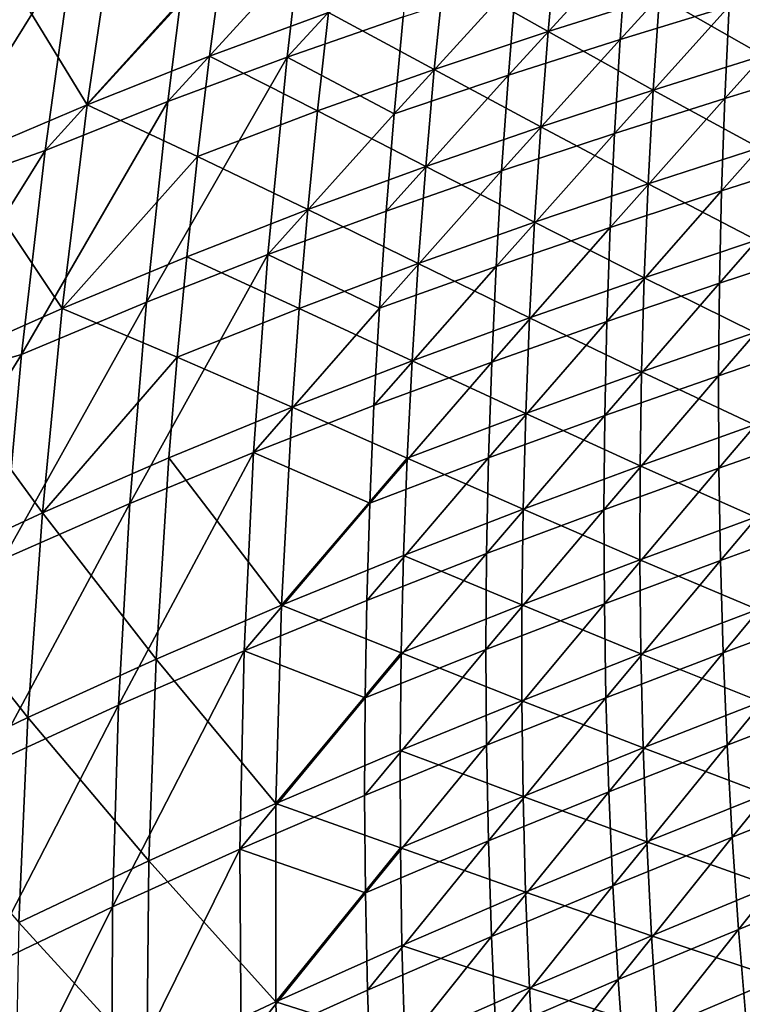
# Model space of a CAD drawing. Header units: metres. Extents: x 0 to 1400, y -1400 to 0.
# Tile 34 of 256: x 75 to 131, y -846 to -769. Entities that reach past the tile are written whole.
import ezdxf

# ---------------------------------------------------------------- set-up
doc = ezdxf.new("R2010")
doc.units = ezdxf.units.M

msp = doc.modelspace()

# ---------------------------------------------------------------- linework, layer by layer
at = {"layer": 'None'}
for points in [[(72.753563, -764.226868, -31.9072), (80.021019, -776.084656, -59.205761), (82.340744, -760.345886, -59.243969)], [(82.340744, -760.345886, -59.243969), (80.021019, -776.084656, -59.205761), (90.528725, -764.585999, -86.689911)], [(95.506805, -772.394714, -115.105827), (96.394745, -764.753174, -115.124008), (105.300278, -761.751526, -142.731964)], [(104.501411, -769.267212, -142.709564), (95.506805, -772.394714, -115.105827), (105.300278, -761.751526, -142.731964)], [(121.305809, -771.034546, -198.150635), (121.829964, -763.758484, -198.178589), (130.198898, -761.28894, -226.031738)], [(121.305809, -771.034546, -198.150635), (130.198898, -761.28894, -226.031738), (129.768158, -768.442627, -226.002289)], [(115.736496, -770.408447, -169.496765), (116.404953, -763.024414, -169.534424), (107.671867, -765.850037, -141.827408)], [(124.353241, -767.677368, -197.285248), (116.404953, -763.024414, -169.534424), (115.736496, -770.408447, -169.496765)], [(67.00975, -783.063232, -32.845554), (78.963501, -763.847534, -60.161488), (76.756065, -779.626038, -60.147507)], [(67.00975, -783.063232, -32.845554), (69.51268, -766.368225, -32.845757), (78.963501, -763.847534, -60.161488)], [(76.756065, -779.626038, -60.147507), (78.963501, -763.847534, -60.161488), (87.238281, -768.064514, -87.597412)], [(112.653481, -773.803467, -170.376511), (121.829964, -763.758484, -198.178589), (121.305809, -771.034546, -198.150635)], [(121.829964, -763.758484, -198.178589), (112.653481, -773.803467, -170.376511), (113.269814, -766.40332, -170.402039)], [(72.753563, -764.226868, -31.9072), (70.274872, -780.2229, -31.883268), (80.021019, -776.084656, -59.205761)], [(80.021019, -776.084656, -59.205761), (89.499855, -772.334961, -86.66478), (90.528725, -764.585999, -86.689911)], [(86.264389, -775.832886, -87.584381), (96.394745, -764.753174, -115.124008), (95.506805, -772.394714, -115.105827)], [(86.264389, -775.832886, -87.584381), (87.238281, -768.064514, -87.597412), (96.394745, -764.753174, -115.124008)], [(90.528725, -764.585999, -86.689911), (89.499855, -772.334961, -86.66478), (98.711037, -768.93811, -114.207115)], [(124.353241, -767.677368, -197.285248), (132.387207, -772.267944, -225.109589), (132.778824, -765.121887, -225.150864)], [(98.711037, -768.93811, -114.207115), (106.912346, -773.358887, -141.793015), (107.671867, -765.850037, -141.827408)], [(107.671867, -765.850037, -141.827408), (106.912346, -773.358887, -141.793015), (115.736496, -770.408447, -169.496765)], [(138.056885, -765.984253, -253.923996), (129.426727, -775.601074, -225.973068), (129.768158, -768.442627, -226.002289)], [(138.056885, -765.984253, -253.923996), (137.808212, -773.020996, -253.894196), (129.426727, -775.601074, -225.973068)], [(103.794777, -776.792969, -142.687317), (104.501411, -769.267212, -142.709564), (113.269814, -766.40332, -170.402039)], [(113.269814, -766.40332, -170.402039), (112.653481, -773.803467, -170.376511), (103.794777, -776.792969, -142.687317)], [(123.868752, -774.946167, -197.245407), (124.353241, -767.677368, -197.285248), (115.736496, -770.408447, -169.496765)], [(132.387207, -772.267944, -225.109589), (124.353241, -767.677368, -197.285248), (123.868752, -774.946167, -197.245407)], [(76.756065, -779.626038, -60.147507), (87.238281, -768.064514, -87.597412), (86.264389, -775.832886, -87.584381)], [(129.768158, -768.442627, -226.002289), (129.426727, -775.601074, -225.973068), (120.872223, -778.316711, -198.12291)], [(120.872223, -778.316711, -198.12291), (121.305809, -771.034546, -198.150635), (129.768158, -768.442627, -226.002289)], [(89.499855, -772.334961, -86.66478), (97.86293, -776.57312, -114.17691), (98.711037, -768.93811, -114.207115)], [(95.506805, -772.394714, -115.105827), (104.501411, -769.267212, -142.709564), (103.794777, -776.792969, -142.687317)], [(98.711037, -768.93811, -114.207115), (97.86293, -776.57312, -114.17691), (106.912346, -773.358887, -141.793015)], [(106.912346, -773.358887, -141.793015), (115.160362, -777.801758, -169.459259), (115.736496, -770.408447, -169.496765)], [(115.736496, -770.408447, -169.496765), (115.160362, -777.801758, -169.459259), (123.868752, -774.946167, -197.245407)], [(112.12899, -781.21106, -170.351166), (112.653481, -773.803467, -170.376511), (121.305809, -771.034546, -198.150635)], [(112.12899, -781.21106, -170.351166), (121.305809, -771.034546, -198.150635), (120.872223, -778.316711, -198.12291)], [(89.499855, -772.334961, -86.66478), (80.021019, -776.084656, -59.205761), (88.566277, -780.097412, -86.639679)], [(84.602394, -791.402893, -87.558617), (95.506805, -772.394714, -115.105827), (94.012527, -787.709045, -115.069862)], [(84.602394, -791.402893, -87.558617), (86.264389, -775.832886, -87.584381), (95.506805, -772.394714, -115.105827)], [(89.499855, -772.334961, -86.66478), (88.566277, -780.097412, -86.639679), (97.86293, -776.57312, -114.17691)], [(94.012527, -787.709045, -115.069862), (95.506805, -772.394714, -115.105827), (103.794777, -776.792969, -142.687317)], [(132.086166, -779.419189, -225.068512), (132.387207, -772.267944, -225.109589), (123.868752, -774.946167, -197.245407)], [(137.808212, -773.020996, -253.894196), (129.175293, -782.763, -225.944077), (129.426727, -775.601074, -225.973068)], [(137.808212, -773.020996, -253.894196), (137.648224, -780.059814, -253.864624), (129.175293, -782.763, -225.944077)], [(97.86293, -776.57312, -114.17691), (106.246452, -780.878174, -141.758743), (106.912346, -773.358887, -141.793015)], [(103.181305, -784.327271, -142.665253), (112.653481, -773.803467, -170.376511), (112.12899, -781.21106, -170.351166)], [(112.653481, -773.803467, -170.376511), (103.181305, -784.327271, -142.665253), (103.794777, -776.792969, -142.687317)], [(106.912346, -773.358887, -141.793015), (106.246452, -780.878174, -141.758743), (115.160362, -777.801758, -169.459259)], [(115.160362, -777.801758, -169.459259), (123.476158, -782.221619, -197.205765), (123.868752, -774.946167, -197.245407)], [(123.868752, -774.946167, -197.245407), (123.476158, -782.221619, -197.205765), (132.086166, -779.419189, -225.068512)], [(70.274872, -780.2229, -31.883268), (78.088341, -791.87854, -59.167664), (80.021019, -776.084656, -59.205761)], [(74.934128, -795.452454, -60.133858), (86.264389, -775.832886, -87.584381), (84.602394, -791.402893, -87.558617)], [(74.934128, -795.452454, -60.133858), (76.756065, -779.626038, -60.147507), (86.264389, -775.832886, -87.584381)], [(80.021019, -776.084656, -59.205761), (78.088341, -791.87854, -59.167664), (88.566277, -780.097412, -86.639679)], [(129.426727, -775.601074, -225.973068), (120.529976, -785.603699, -198.095413), (120.872223, -778.316711, -198.12291)], [(129.426727, -775.601074, -225.973068), (129.175293, -782.763, -225.944077), (120.529976, -785.603699, -198.095413)], [(88.566277, -780.097412, -86.639679), (97.109818, -784.219543, -114.146782), (97.86293, -776.57312, -114.17691)], [(103.794777, -776.792969, -142.687317), (103.181305, -784.327271, -142.665253), (94.012527, -787.709045, -115.069862)], [(97.86293, -776.57312, -114.17691), (97.109818, -784.219543, -114.146782), (106.246452, -780.878174, -141.758743)], [(106.246452, -780.878174, -141.758743), (114.677467, -785.203064, -169.421921), (115.160362, -777.801758, -169.459259)], [(120.872223, -778.316711, -198.12291), (120.529976, -785.603699, -198.095413), (111.697197, -788.624634, -170.326035)], [(111.697197, -788.624634, -170.326035), (112.12899, -781.21106, -170.351166), (120.872223, -778.316711, -198.12291)], [(115.160362, -777.801758, -169.459259), (114.677467, -785.203064, -169.421921), (123.476158, -782.221619, -197.205765)], [(65.106689, -798.282349, -32.845264), (76.756065, -779.626038, -60.147507), (74.934128, -795.452454, -60.133858)], [(65.106689, -798.282349, -32.845264), (67.00975, -783.063232, -32.845554), (76.756065, -779.626038, -60.147507)], [(123.476158, -782.221619, -197.205765), (131.87645, -786.574524, -225.027679), (132.086166, -779.419189, -225.068512)], [(137.648224, -780.059814, -253.864624), (129.014542, -789.927002, -225.915344), (129.175293, -782.763, -225.944077)], [(137.648224, -780.059814, -253.864624), (137.577515, -787.099365, -253.835327), (129.014542, -789.927002, -225.915344)], [(70.274872, -780.2229, -31.883268), (68.189392, -796.274231, -31.859081), (78.088341, -791.87854, -59.167664)], [(78.088341, -791.87854, -59.167664), (87.729118, -787.871887, -86.614632), (88.566277, -780.097412, -86.639679)], [(88.566277, -780.097412, -86.639679), (87.729118, -787.871887, -86.614632), (97.109818, -784.219543, -114.146782)], [(97.109818, -784.219543, -114.146782), (105.675179, -788.406616, -141.724609), (106.246452, -780.878174, -141.758743)], [(102.661934, -791.86853, -142.643372), (103.181305, -784.327271, -142.665253), (112.12899, -781.21106, -170.351166)], [(102.661934, -791.86853, -142.643372), (112.12899, -781.21106, -170.351166), (111.697197, -788.624634, -170.326035)], [(106.246452, -780.878174, -141.758743), (105.675179, -788.406616, -141.724609), (114.677467, -785.203064, -169.421921)], [(114.677467, -785.203064, -169.421921), (123.1763, -789.502563, -197.166321), (123.476158, -782.221619, -197.205765)], [(123.476158, -782.221619, -197.205765), (123.1763, -789.502563, -197.166321), (131.87645, -786.574524, -225.027679)], [(129.175293, -782.763, -225.944077), (120.279823, -792.894043, -198.068146), (120.529976, -785.603699, -198.095413)], [(129.175293, -782.763, -225.944077), (129.014542, -789.927002, -225.915344), (120.279823, -792.894043, -198.068146)], [(87.729118, -787.871887, -86.614632), (96.452774, -791.876099, -114.116745), (97.109818, -784.219543, -114.146782)], [(94.012527, -787.709045, -115.069862), (103.181305, -784.327271, -142.665253), (102.661934, -791.86853, -142.643372)], [(97.109818, -784.219543, -114.146782), (96.452774, -791.876099, -114.116745), (105.675179, -788.406616, -141.724609)], [(105.675179, -788.406616, -141.724609), (114.288742, -792.611145, -169.384781), (114.677467, -785.203064, -169.421921)], [(114.677467, -785.203064, -169.421921), (114.288742, -792.611145, -169.384781), (123.1763, -789.502563, -197.166321)], [(120.529976, -785.603699, -198.095413), (111.358963, -796.042786, -170.301132), (111.697197, -788.624634, -170.326035)], [(120.529976, -785.603699, -198.095413), (120.279823, -792.894043, -198.068146), (111.358963, -796.042786, -170.301132)], [(123.1763, -789.502563, -197.166321), (131.75882, -793.732727, -224.987076), (131.87645, -786.574524, -225.027679)], [(137.577515, -787.099365, -253.835327), (128.945145, -797.091736, -225.886871), (129.014542, -789.927002, -225.915344)], [(137.577515, -787.099365, -253.835327), (137.596664, -794.138306, -253.806305), (128.945145, -797.091736, -225.886871)], [(87.729118, -787.871887, -86.614632), (78.088341, -791.87854, -59.167664), (86.98954, -795.657166, -86.589645)], [(83.328636, -807.006653, -87.533295), (94.012527, -787.709045, -115.069862), (92.900444, -803.05481, -115.03447)], [(83.328636, -807.006653, -87.533295), (84.602394, -791.402893, -87.558617), (94.012527, -787.709045, -115.069862)], [(87.729118, -787.871887, -86.614632), (86.98954, -795.657166, -86.589645), (96.452774, -791.876099, -114.116745)], [(92.900444, -803.05481, -115.03447), (94.012527, -787.709045, -115.069862), (102.661934, -791.86853, -142.643372)], [(96.452774, -791.876099, -114.116745), (105.199554, -795.942993, -141.690628), (105.675179, -788.406616, -141.724609)], [(105.675179, -788.406616, -141.724609), (105.199554, -795.942993, -141.690628), (114.288742, -792.611145, -169.384781)], [(111.697197, -788.624634, -170.326035), (111.358963, -796.042786, -170.301132), (102.237595, -799.415344, -142.621674)], [(102.237595, -799.415344, -142.621674), (102.661934, -791.86853, -142.643372), (111.697197, -788.624634, -170.326035)], [(114.288742, -792.611145, -169.384781), (122.970024, -796.78772, -197.127121), (123.1763, -789.502563, -197.166321)], [(129.014542, -789.927002, -225.915344), (120.122536, -800.18634, -198.041138), (120.279823, -792.894043, -198.068146)], [(129.014542, -789.927002, -225.915344), (128.945145, -797.091736, -225.886871), (120.122536, -800.18634, -198.041138)], [(123.1763, -789.502563, -197.166321), (122.970024, -796.78772, -197.127121), (131.75882, -793.732727, -224.987076)], [(73.506752, -811.313721, -60.120552), (84.602394, -791.402893, -87.558617), (83.328636, -807.006653, -87.533295)], [(73.506752, -811.313721, -60.120552), (74.934128, -795.452454, -60.133858), (84.602394, -791.402893, -87.558617)], [(68.189392, -796.274231, -31.859081), (76.552292, -807.716797, -59.129757), (78.088341, -791.87854, -59.167664)], [(78.088341, -791.87854, -59.167664), (76.552292, -807.716797, -59.129757), (86.98954, -795.657166, -86.589645)], [(86.98954, -795.657166, -86.589645), (95.892876, -799.541443, -114.086815), (96.452774, -791.876099, -114.116745)], [(102.237595, -799.415344, -142.621674), (92.900444, -803.05481, -115.03447), (102.661934, -791.86853, -142.643372)], [(96.452774, -791.876099, -114.116745), (95.892876, -799.541443, -114.086815), (105.199554, -795.942993, -141.690628)], [(105.199554, -795.942993, -141.690628), (113.995117, -800.024719, -169.347839), (114.288742, -792.611145, -169.384781)], [(120.279823, -792.894043, -198.068146), (111.115128, -803.463928, -170.276443), (111.358963, -796.042786, -170.301132)], [(120.279823, -792.894043, -198.068146), (120.122536, -800.18634, -198.041138), (111.115128, -803.463928, -170.276443)], [(114.288742, -792.611145, -169.384781), (113.995117, -800.024719, -169.347839), (122.970024, -796.78772, -197.127121)], [(122.970024, -796.78772, -197.127121), (131.734039, -800.892578, -224.946747), (131.75882, -793.732727, -224.987076)], [(137.596664, -794.138306, -253.806305), (128.967789, -804.255859, -225.858658), (128.945145, -797.091736, -225.886871)], [(137.596664, -794.138306, -253.806305), (137.706253, -801.175415, -253.777557), (128.967789, -804.255859, -225.858658)], [(63.532631, -813.911499, -32.844879), (74.934128, -795.452454, -60.133858), (73.506752, -811.313721, -60.120552)], [(63.532631, -813.911499, -32.844879), (65.106689, -798.282349, -32.845264), (74.934128, -795.452454, -60.133858)], [(76.552292, -807.716797, -59.129757), (86.348679, -803.451904, -86.564728), (86.98954, -795.657166, -86.589645)], [(86.98954, -795.657166, -86.589645), (86.348679, -803.451904, -86.564728), (95.892876, -799.541443, -114.086815)], [(95.892876, -799.541443, -114.086815), (104.820572, -803.485962, -141.656815), (105.199554, -795.942993, -141.690628)], [(111.358963, -796.042786, -170.301132), (101.909225, -806.966125, -142.600174), (102.237595, -799.415344, -142.621674)], [(111.358963, -796.042786, -170.301132), (111.115128, -803.463928, -170.276443), (101.909225, -806.966125, -142.600174)], [(105.199554, -795.942993, -141.690628), (104.820572, -803.485962, -141.656815), (113.995117, -800.024719, -169.347839)], [(68.189392, -796.274231, -31.859081), (66.507072, -812.369934, -31.834705), (76.552292, -807.716797, -59.129757)], [(113.995117, -800.024719, -169.347839), (122.858162, -804.075989, -197.088165), (122.970024, -796.78772, -197.127121)], [(122.970024, -796.78772, -197.127121), (122.858162, -804.075989, -197.088165), (131.734039, -800.892578, -224.946747)], [(128.945145, -797.091736, -225.886871), (120.058891, -807.479187, -198.014374), (120.122536, -800.18634, -198.041138)], [(128.945145, -797.091736, -225.886871), (128.967789, -804.255859, -225.858658), (120.058891, -807.479187, -198.014374)], [(86.348679, -803.451904, -86.564728), (95.068863, -814.89325, -114.027336), (95.892876, -799.541443, -114.086815)], [(102.237595, -799.415344, -142.621674), (101.909225, -806.966125, -142.600174), (92.900444, -803.05481, -115.03447)], [(95.892876, -799.541443, -114.086815), (95.068863, -814.89325, -114.027336), (104.820572, -803.485962, -141.656815)], [(104.820572, -803.485962, -141.656815), (113.797516, -807.442627, -169.311127), (113.995117, -800.024719, -169.347839)], [(120.122536, -800.18634, -198.041138), (110.966553, -810.886658, -170.252014), (111.115128, -803.463928, -170.276443)], [(120.122536, -800.18634, -198.041138), (120.058891, -807.479187, -198.014374), (110.966553, -810.886658, -170.252014)], [(113.995117, -800.024719, -169.347839), (113.797516, -807.442627, -169.311127), (122.858162, -804.075989, -197.088165)], [(122.858162, -804.075989, -197.088165), (131.802841, -808.052979, -224.906693), (131.734039, -800.892578, -224.946747)], [(137.706253, -801.175415, -253.777557), (129.08313, -811.41803, -225.830734), (128.967789, -804.255859, -225.858658)], [(137.906876, -808.209351, -253.7491), (129.08313, -811.41803, -225.830734), (137.706253, -801.175415, -253.777557)], [(85.367714, -819.064148, -86.51519), (86.348679, -803.451904, -86.564728), (76.552292, -807.716797, -59.129757)], [(92.900444, -803.05481, -115.03447), (92.178635, -818.419495, -114.999695), (82.451714, -822.631348, -87.508446)], [(82.451714, -822.631348, -87.508446), (83.328636, -807.006653, -87.533295), (92.900444, -803.05481, -115.03447)], [(95.068863, -814.89325, -114.027336), (86.348679, -803.451904, -86.564728), (85.367714, -819.064148, -86.51519)], [(101.909225, -806.966125, -142.600174), (92.178635, -818.419495, -114.999695), (92.900444, -803.05481, -115.03447)], [(95.068863, -814.89325, -114.027336), (104.539246, -811.034241, -141.623184), (104.820572, -803.485962, -141.656815)], [(111.115128, -803.463928, -170.276443), (101.677765, -814.519409, -142.578888), (101.909225, -806.966125, -142.600174)], [(111.115128, -803.463928, -170.276443), (110.966553, -810.886658, -170.252014), (101.677765, -814.519409, -142.578888)], [(104.820572, -803.485962, -141.656815), (104.539246, -811.034241, -141.623184), (113.797516, -807.442627, -169.311127)], [(113.797516, -807.442627, -169.311127), (122.841568, -811.366089, -197.049469), (122.858162, -804.075989, -197.088165)], [(128.967789, -804.255859, -225.858658), (120.089645, -814.771179, -197.987885), (120.058891, -807.479187, -198.014374)], [(128.967789, -804.255859, -225.858658), (129.08313, -811.41803, -225.830734), (120.089645, -814.771179, -197.987885)], [(122.858162, -804.075989, -197.088165), (122.841568, -811.366089, -197.049469), (131.802841, -808.052979, -224.906693)], [(72.482994, -827.196777, -60.107616), (83.328636, -807.006653, -87.533295), (82.451714, -822.631348, -87.508446)], [(72.482994, -827.196777, -60.107616), (73.506752, -811.313721, -60.120552), (83.328636, -807.006653, -87.533295)], [(101.909225, -806.966125, -142.600174), (101.677765, -814.519409, -142.578888), (92.178635, -818.419495, -114.999695)], [(104.539246, -811.034241, -141.623184), (113.696869, -814.863586, -169.274643), (113.797516, -807.442627, -169.311127)], [(120.058891, -807.479187, -198.014374), (110.914093, -818.309509, -170.227814), (110.966553, -810.886658, -170.252014)], [(120.058891, -807.479187, -198.014374), (120.089645, -814.771179, -197.987885), (110.914093, -818.309509, -170.227814)], [(113.797516, -807.442627, -169.311127), (113.696869, -814.863586, -169.274643), (122.841568, -811.366089, -197.049469)], [(66.507072, -812.369934, -31.834705), (75.422516, -823.58844, -59.092133), (76.552292, -807.716797, -59.129757)], [(76.552292, -807.716797, -59.129757), (75.422516, -823.58844, -59.092133), (85.367714, -819.064148, -86.51519)], [(122.841568, -811.366089, -197.049469), (131.965988, -815.212769, -224.866959), (131.802841, -808.052979, -224.906693)], [(129.291855, -818.576782, -225.803116), (129.08313, -811.41803, -225.830734), (137.906876, -808.209351, -253.7491)], [(138.199112, -815.23877, -253.720947), (129.291855, -818.576782, -225.803116), (137.906876, -808.209351, -253.7491)], [(104.539246, -811.034241, -141.623184), (95.068863, -814.89325, -114.027336), (104.356583, -818.586609, -141.589767)], [(110.966553, -810.886658, -170.252014), (101.544144, -822.073669, -142.557816), (101.677765, -814.519409, -142.578888)], [(110.966553, -810.886658, -170.252014), (110.914093, -818.309509, -170.227814), (101.544144, -822.073669, -142.557816)], [(104.356583, -818.586609, -141.589767), (113.696869, -814.863586, -169.274643), (104.539246, -811.034241, -141.623184)], [(113.696869, -814.863586, -169.274643), (122.921082, -818.656799, -197.011063), (122.841568, -811.366089, -197.049469)], [(129.08313, -811.41803, -225.830734), (120.215569, -822.060852, -197.961685), (120.089645, -814.771179, -197.987885)], [(129.291855, -818.576782, -225.803116), (120.215569, -822.060852, -197.961685), (129.08313, -811.41803, -225.830734)], [(122.841568, -811.366089, -197.049469), (122.921082, -818.656799, -197.011063), (131.965988, -815.212769, -224.866959)], [(66.507072, -812.369934, -31.834705), (65.237907, -828.498596, -31.810205), (75.422516, -823.58844, -59.092133)], [(94.646423, -830.264526, -113.968475), (95.068863, -814.89325, -114.027336), (85.367714, -819.064148, -86.51519)], [(101.677765, -814.519409, -142.578888), (101.544144, -822.073669, -142.557816), (92.178635, -818.419495, -114.999695)], [(95.068863, -814.89325, -114.027336), (94.646423, -830.264526, -113.968475), (104.356583, -818.586609, -141.589767)], [(113.694107, -822.286316, -169.238434), (113.696869, -814.863586, -169.274643), (104.356583, -818.586609, -141.589767)], [(120.089645, -814.771179, -197.987885), (110.958595, -825.731018, -170.203888), (110.914093, -818.309509, -170.227814)], [(120.089645, -814.771179, -197.987885), (120.215569, -822.060852, -197.961685), (110.958595, -825.731018, -170.203888)], [(113.694107, -822.286316, -169.238434), (122.921082, -818.656799, -197.011063), (113.696869, -814.863586, -169.274643)], [(122.921082, -818.656799, -197.011063), (132.224228, -822.370667, -224.827545), (131.965988, -815.212769, -224.866959)], [(129.291855, -818.576782, -225.803116), (138.199112, -815.23877, -253.720947), (129.59465, -825.730835, -225.775787)], [(129.59465, -825.730835, -225.775787), (138.199112, -815.23877, -253.720947), (138.583542, -822.262329, -253.693115)], [(92.178635, -818.419495, -114.999695), (81.980247, -838.26416, -87.484108), (82.451714, -822.631348, -87.508446)], [(91.855171, -833.790649, -114.965607), (81.980247, -838.26416, -87.484108), (92.178635, -818.419495, -114.999695)], [(92.178635, -818.419495, -114.999695), (101.544144, -822.073669, -142.557816), (91.855171, -833.790649, -114.965607)], [(104.356583, -818.586609, -141.589767), (94.646423, -830.264526, -113.968475), (104.27359, -826.141785, -141.556564)], [(110.914093, -818.309509, -170.227814), (101.5093, -829.62738, -142.536972), (101.544144, -822.073669, -142.557816)], [(110.914093, -818.309509, -170.227814), (110.958595, -825.731018, -170.203888), (101.5093, -829.62738, -142.536972)], [(104.27359, -826.141785, -141.556564), (113.694107, -822.286316, -169.238434), (104.356583, -818.586609, -141.589767)], [(122.921082, -818.656799, -197.011063), (113.694107, -822.286316, -169.238434), (123.097527, -825.94696, -196.972961)], [(120.215569, -822.060852, -197.961685), (129.291855, -818.576782, -225.803116), (120.437431, -829.346863, -197.93576)], [(120.437431, -829.346863, -197.93576), (129.291855, -818.576782, -225.803116), (129.59465, -825.730835, -225.775787)], [(122.921082, -818.656799, -197.011063), (123.097527, -825.94696, -196.972961), (132.224228, -822.370667, -224.827545)], [(75.422516, -823.58844, -59.092133), (84.79541, -834.697876, -86.46611), (85.367714, -819.064148, -86.51519)], [(85.367714, -819.064148, -86.51519), (84.79541, -834.697876, -86.46611), (94.646423, -830.264526, -113.968475)], [(82.451714, -822.631348, -87.508446), (81.980247, -838.26416, -87.484108), (71.87191, -843.088501, -60.095062)], [(71.87191, -843.088501, -60.095062), (72.482994, -827.196777, -60.107616), (82.451714, -822.631348, -87.508446)], [(101.544144, -822.073669, -142.557816), (101.5093, -829.62738, -142.536972), (91.855171, -833.790649, -114.965607)], [(113.694107, -822.286316, -169.238434), (104.27359, -826.141785, -141.556564), (113.790138, -829.709534, -169.202515)], [(110.958595, -825.731018, -170.203888), (120.215569, -822.060852, -197.961685), (111.100922, -833.14978, -170.180222)], [(111.100922, -833.14978, -170.180222), (120.215569, -822.060852, -197.961685), (120.437431, -829.346863, -197.93576)], [(113.694107, -822.286316, -169.238434), (113.790138, -829.709534, -169.202515), (123.097527, -825.94696, -196.972961)], [(123.097527, -825.94696, -196.972961), (132.578247, -829.52533, -224.788467), (132.224228, -822.370667, -224.827545)], [(138.583542, -822.262329, -253.693115), (129.992188, -832.878784, -225.748795), (129.59465, -825.730835, -225.775787)], [(139.06076, -829.278809, -253.665619), (129.992188, -832.878784, -225.748795), (138.583542, -822.262329, -253.693115)], [(65.237907, -828.498596, -31.810205), (74.708633, -839.482422, -59.054874), (75.422516, -823.58844, -59.092133)], [(75.422516, -823.58844, -59.092133), (74.708633, -839.482422, -59.054874), (84.79541, -834.697876, -86.46611)], [(101.5093, -829.62738, -142.536972), (110.958595, -825.731018, -170.203888), (101.574165, -837.179077, -142.516357)], [(101.574165, -837.179077, -142.516357), (110.958595, -825.731018, -170.203888), (111.100922, -833.14978, -170.180222)], [(129.59465, -825.730835, -225.775787), (120.755997, -836.627686, -197.910156), (120.437431, -829.346863, -197.93576)], [(129.992188, -832.878784, -225.748795), (120.755997, -836.627686, -197.910156), (129.59465, -825.730835, -225.775787)], [(94.646423, -830.264526, -113.968475), (104.29126, -833.698364, -141.523605), (104.27359, -826.141785, -141.556564)], [(104.27359, -826.141785, -141.556564), (104.29126, -833.698364, -141.523605), (113.790138, -829.709534, -169.202515)], [(123.097527, -825.94696, -196.972961), (113.790138, -829.709534, -169.202515), (123.371704, -833.235046, -196.935196)], [(123.097527, -825.94696, -196.972961), (123.371704, -833.235046, -196.935196), (132.578247, -829.52533, -224.788467)], [(91.855171, -833.790649, -114.965607), (101.5093, -829.62738, -142.536972), (101.574165, -837.179077, -142.516357)], [(120.437431, -829.346863, -197.93576), (111.341927, -840.56427, -170.156845), (111.100922, -833.14978, -170.180222)], [(120.755997, -836.627686, -197.910156), (111.341927, -840.56427, -170.156845), (120.437431, -829.346863, -197.93576)], [(123.371704, -833.235046, -196.935196), (133.028778, -836.675415, -224.749756), (132.578247, -829.52533, -224.788467)], [(130.485138, -840.019348, -225.722107), (129.992188, -832.878784, -225.748795), (139.06076, -829.278809, -253.665619)], [(130.485138, -840.019348, -225.722107), (139.06076, -829.278809, -253.665619), (139.631348, -836.286804, -253.638458)], [(84.79541, -834.697876, -86.46611), (94.63414, -845.644165, -113.910347), (94.646423, -830.264526, -113.968475)], [(94.646423, -830.264526, -113.968475), (94.63414, -845.644165, -113.910347), (104.29126, -833.698364, -141.523605)], [(104.29126, -833.698364, -141.523605), (113.985847, -837.131775, -169.166885), (113.790138, -829.709534, -169.202515)], [(113.790138, -829.709534, -169.202515), (113.985847, -837.131775, -169.166885), (123.371704, -833.235046, -196.935196)], [(111.100922, -833.14978, -170.180222), (101.73967, -844.727173, -142.495987), (101.574165, -837.179077, -142.516357)], [(111.341927, -840.56427, -170.156845), (101.73967, -844.727173, -142.495987), (111.100922, -833.14978, -170.180222)], [(113.985847, -837.131775, -169.166885), (123.744415, -840.519653, -196.897766), (123.371704, -833.235046, -196.935196)], [(121.172035, -843.902039, -197.884857), (120.755997, -836.627686, -197.910156), (129.992188, -832.878784, -225.748795)], [(121.172035, -843.902039, -197.884857), (129.992188, -832.878784, -225.748795), (130.485138, -840.019348, -225.722107)], [(123.371704, -833.235046, -196.935196), (123.744415, -840.519653, -196.897766), (133.028778, -836.675415, -224.749756)], [(91.938126, -849.155884, -114.932251), (81.922829, -853.892395, -87.460335), (91.855171, -833.790649, -114.965607)], [(91.855171, -833.790649, -114.965607), (81.922829, -853.892395, -87.460335), (81.980247, -838.26416, -87.484108)], [(101.574165, -837.179077, -142.516357), (91.938126, -849.155884, -114.932251), (91.855171, -833.790649, -114.965607)], [(94.63414, -845.644165, -113.910347), (104.410568, -841.254822, -141.490906), (104.29126, -833.698364, -141.523605)], [(104.29126, -833.698364, -141.523605), (104.410568, -841.254822, -141.490906), (113.985847, -837.131775, -169.166885)], [(74.708633, -839.482422, -59.054874), (84.640869, -850.341919, -86.417603), (84.79541, -834.697876, -86.46611)], [(84.79541, -834.697876, -86.46611), (84.640869, -850.341919, -86.417603), (94.63414, -845.644165, -113.910347)], [(131.074188, -847.151001, -225.695786), (130.485138, -840.019348, -225.722107), (139.631348, -836.286804, -253.638458)], [(101.73967, -844.727173, -142.495987), (91.938126, -849.155884, -114.932251), (101.574165, -837.179077, -142.516357)], [(104.410568, -841.254822, -141.490906), (114.282127, -844.551636, -169.131561), (113.985847, -837.131775, -169.166885)], [(111.682449, -847.972961, -170.133743), (111.341927, -840.56427, -170.156845), (120.755997, -836.627686, -197.910156)], [(111.682449, -847.972961, -170.133743), (120.755997, -836.627686, -197.910156), (121.172035, -843.902039, -197.884857)], [(113.985847, -837.131775, -169.166885), (114.282127, -844.551636, -169.131561), (123.744415, -840.519653, -196.897766)], [(123.744415, -840.519653, -196.897766), (133.576492, -843.81958, -224.711441), (133.028778, -836.675415, -224.749756)], [(81.980247, -838.26416, -87.484108), (71.682571, -858.975769, -60.082912), (71.87191, -843.088501, -60.095062)], [(81.922829, -853.892395, -87.460335), (71.682571, -858.975769, -60.082912), (81.980247, -838.26416, -87.484108)], [(74.708633, -839.482422, -59.054874), (74.420204, -855.387146, -59.018074), (84.640869, -850.341919, -86.417603)], [(121.686317, -851.168396, -197.859879), (121.172035, -843.902039, -197.884857), (130.485138, -840.019348, -225.722107)], [(121.686317, -851.168396, -197.859879), (130.485138, -840.019348, -225.722107), (131.074188, -847.151001, -225.695786)], [(102.00676, -852.270203, -142.475876), (101.73967, -844.727173, -142.495987), (111.341927, -840.56427, -170.156845)], [(102.00676, -852.270203, -142.475876), (111.341927, -840.56427, -170.156845), (111.682449, -847.972961, -170.133743)], [(114.282127, -844.551636, -169.131561), (124.216438, -847.799438, -196.860703), (123.744415, -840.519653, -196.897766)], [(123.744415, -840.519653, -196.897766), (124.216438, -847.799438, -196.860703), (133.576492, -843.81958, -224.711441)], [(104.410568, -841.254822, -141.490906), (94.63414, -845.644165, -113.910347), (104.632462, -848.809753, -141.458466)], [(104.410568, -841.254822, -141.490906), (104.632462, -848.809753, -141.458466), (114.282127, -844.551636, -169.131561)], [(112.12336, -855.374512, -170.110962), (111.682449, -847.972961, -170.133743), (121.172035, -843.902039, -197.884857)], [(112.12336, -855.374512, -170.110962), (121.172035, -843.902039, -197.884857), (121.686317, -851.168396, -197.859879)], [(124.216438, -847.799438, -196.860703), (134.222122, -850.956421, -224.673538), (133.576492, -843.81958, -224.711441)], [(91.938126, -849.155884, -114.932251), (101.73967, -844.727173, -142.495987), (102.00676, -852.270203, -142.475876)], [(104.632462, -848.809753, -141.458466), (114.67984, -851.967529, -169.096588), (114.282127, -844.551636, -169.131561)], [(114.282127, -844.551636, -169.131561), (114.67984, -851.967529, -169.096588), (124.216438, -847.799438, -196.860703)], [(84.640869, -850.341919, -86.417603), (95.040352, -861.019897, -113.853088), (94.63414, -845.644165, -113.910347)], [(94.63414, -845.644165, -113.910347), (95.040352, -861.019897, -113.853088), (104.632462, -848.809753, -141.458466)]]:
    msp.add_3dface(points, dxfattribs=at)

doc.saveas('drawing.dxf')
